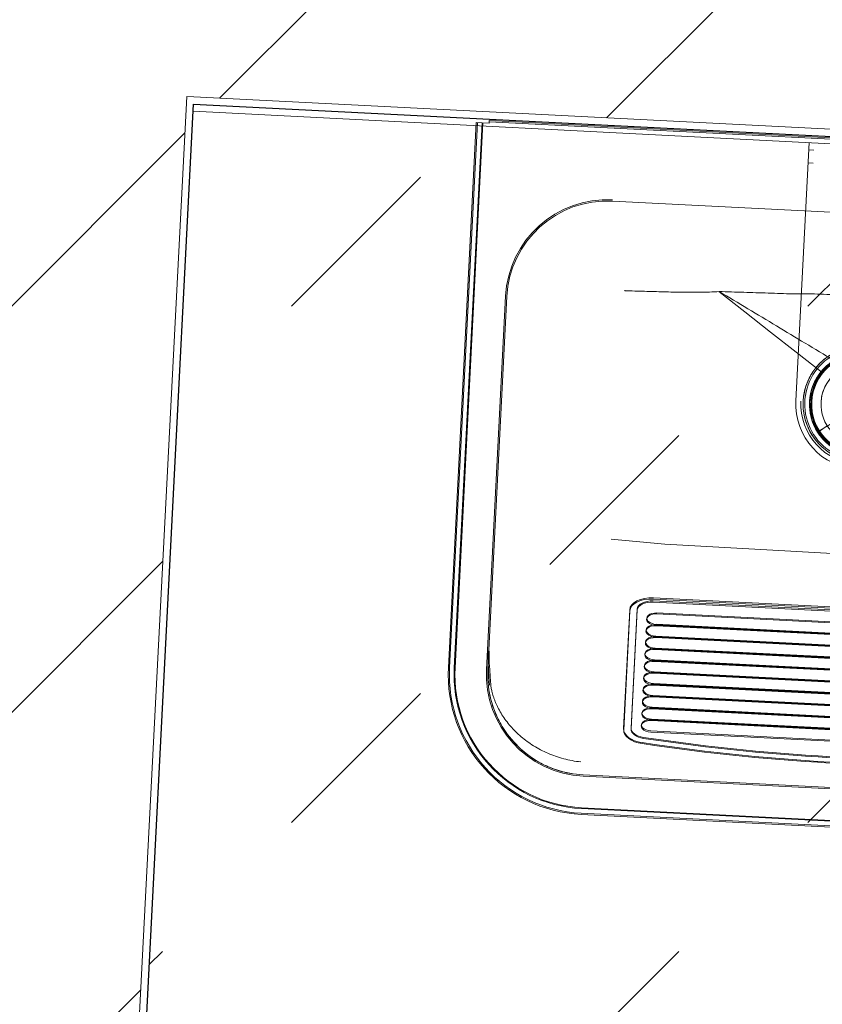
# Model space of a CAD drawing. Header units: millimetres. Extents: x 853417 to 929373, y -433185 to -369260.
# Tile 99 of 157: x 903616 to 904174, y -382212 to -381527. Entities that reach past the tile are written whole.
import ezdxf

# ---------------------------------------------------------------- set-up
doc = ezdxf.new("R2010")
doc.units = ezdxf.units.MM
for name, color, linetype, lineweight in [('KOKO-FLOR-PATT', 7, 'Continuous', 9), ('KOKO-WALL', 7, 'Continuous', 9), ('KOKO-WALL-PATT', 7, 'Continuous', 25), ('P-SANR-FIXT', 7, 'Continuous', 9)]:
    doc.layers.add(name, color=color, linetype=linetype, lineweight=lineweight)
pattern_1 = [(45, (463824.66, -1284242.16), (-141.421356, 141.421356), [])]

# ---------------------------------------------------------------- blocks, each defined once
blk = doc.blocks.new('intra_utility_sink_vk_normal_polish_wall_mounted - intra_utility_sink_vk_normal_polish_wall_mounted-V81-1 korrus_SA_kunstihanke plaan')
at = {"layer": 'P-SANR-FIXT'}
for p, q in [((903933.18, -381598.39), (903913.88, -381977.6)), ((903914.7, -381977.64), (903934.01, -381598.44)), ((903937.27, -381598.6), (903917.97, -381977.81)), ((903918.56, -381977.84), (903937.87, -381598.63)), ((903937.27, -381598.6), (903933.18, -381598.39)), ((903942.23, -381598.85), (903937.27, -381598.6)), ((903942.23, -381598.85), (903942.28, -381597.85)), ((903942.28, -381597.85), (903942.33, -381596.96)), ((903942.28, -381597.85), (904394.18, -381620.86)), ((904394.18, -381620.86), (903942.28, -381597.85)), ((903942.33, -381596.96), (904394.5, -381619.98)), ((904155.63, -381792), (904164.78, -381612.29)), ((904168.02, -381617.46), (904164.52, -381617.28)), ((904164.06, -381626.41), (904167.55, -381626.59)), ((904028.03, -381652.99), (904373.93, -381670.6)), ((903953.66, -381719.29), (903940.44, -381978.95)), ((903941.34, -381979), (903954.56, -381719.34)), ((904056.52, -381929.2), (904331.17, -381943.18)), ((904056.37, -381932.11), (904331.02, -381946.1)), ((904331.06, -381945.31), (904056.41, -381931.33)), ((904331.13, -381943.97), (904056.48, -381929.98)), ((904035.78, -382020.22), (904039.99, -381937.6)), ((904040.04, -381938.34), (904035.83, -382020.96)), ((904045.17, -381937.04), (904040.96, -382019.66)), ((904041.01, -382020.4), (904045.22, -381937.78)), ((904327.61, -381954.05), (904058.96, -381940.37)), ((904327.64, -381953.36), (904058.99, -381939.68)), ((904327.19, -381962.3), (904058.54, -381948.62)), ((904058.55, -381948.39), (904327.2, -381962.07)), ((904327.22, -381961.61), (904058.57, -381947.93)), ((904058.59, -381947.61), (904327.24, -381961.29)), ((904326.77, -381970.55), (904058.12, -381956.87)), ((904058.13, -381956.64), (904326.78, -381970.32)), ((904326.8, -381969.86), (904058.15, -381956.18)), ((904058.17, -381955.86), (904326.82, -381969.54)), ((904326.35, -381978.8), (904057.7, -381965.12)), ((904057.71, -381964.89), (904326.36, -381978.57)), ((904326.38, -381978.11), (904057.73, -381964.43)), ((904057.75, -381964.11), (904326.4, -381977.79)), ((904325.93, -381987.05), (904057.28, -381973.37)), ((904057.29, -381973.14), (904325.94, -381986.82)), ((904325.96, -381986.36), (904057.31, -381972.68)), ((904057.33, -381972.36), (904325.98, -381986.04)), ((904325.51, -381995.3), (904056.86, -381981.62)), ((904056.87, -381981.39), (904325.52, -381995.07)), ((904325.54, -381994.61), (904056.89, -381980.93)), ((904056.91, -381980.61), (904325.56, -381994.29)), ((904325.09, -382003.55), (904056.44, -381989.87)), ((904056.45, -381989.64), (904325.1, -382003.32)), ((904325.12, -382002.86), (904056.47, -381989.18)), ((904056.49, -381988.86), (904325.14, -382002.54)), ((904324.67, -382011.79), (904056.02, -381998.12)), ((904056.03, -381997.89), (904324.68, -382011.57)), ((904324.7, -382011.1), (904056.05, -381997.42)), ((904056.07, -381997.11), (904324.72, -382010.78)), ((904324.25, -382020.04), (904055.6, -382006.36)), ((904055.61, -382006.14), (904324.26, -382019.81)), ((904324.28, -382019.35), (904055.63, -382005.67)), ((904055.65, -382005.35), (904324.3, -382019.03)), ((904323.83, -382028.29), (904055.18, -382014.61)), ((904055.19, -382014.38), (904323.84, -382028.06)), ((904323.86, -382027.6), (904055.21, -382013.92)), ((904055.23, -382013.6), (904323.88, -382027.28)), ((904054.77, -382022.63), (904323.42, -382036.31)), ((904054.81, -382021.85), (904323.46, -382035.53)), ((904367.22, -382070.78), (904007.69, -382052.47)), ((904007.64, -382053.37), (904367.18, -382071.67)), ((904006.29, -382079.93), (904365.83, -382098.24)), ((904365.87, -382097.41), (904006.33, -382079.11)), ((904006.5, -382075.84), (904366.03, -382094.15)), ((904366.06, -382093.56), (904006.53, -382075.25))]:
    blk.add_line(p, q, dxfattribs=at)
at = {"layer": 'P-SANR-FIXT', "flags": 128}
for points in [[(904102.04, -381716.05), (904119.98, -381730.13), (904137.92, -381744.21), (904155.86, -381758.28), (904173.81, -381772.34)], [(904173.81, -381772.34), (904155.86, -381758.28), (904137.92, -381744.21), (904119.98, -381730.13), (904102.04, -381716.05)], [(904182, -381763.93), (904175.28, -381769.35), (904170.03, -381776.21), (904166.58, -381784.13), (904165.11, -381792.64)], [(904165.11, -381792.64), (904166.65, -381805.04), (904172.34, -381816.17), (904181.49, -381824.69), (904193.01, -381829.56), (904205.5, -381830.19), (904217.45, -381826.52), (904227.42, -381818.98), (904234.22, -381808.49), (904237.01, -381796.3)], [(904179.16, -381808.48), (904177.05, -381809.83), (904174.95, -381811.18), (904172.84, -381812.52), (904170.74, -381813.87)], [(904170.74, -381813.87), (904172.84, -381812.52), (904174.95, -381811.18), (904177.05, -381809.83), (904179.16, -381808.48)], [(904171.49, -381813.39), (904173.41, -381812.16), (904175.33, -381810.93), (904177.24, -381809.71), (904179.16, -381808.48)], [(904179.16, -381808.48), (904177.24, -381809.71), (904175.33, -381810.93), (904173.41, -381812.16), (904171.49, -381813.39)], [(904364.63, -381905.44), (904327.09, -381905.1), (904289.56, -381903.45), (904252.03, -381901.79), (904214.5, -381900.04), (904176.98, -381898.13), (904139.46, -381896.06), (904101.96, -381893.9), (904064.45, -381891.73), (904027.07, -381888.26)], [(903942.51, -381989.92), (903942.06, -381984.32), (903941.7, -381979.13), (903941.45, -381974.35), (903941.3, -381970.01), (903941.28, -381966.13)], [(903942.18, -381966.18), (903942.2, -381970.03), (903942.34, -381974.33), (903942.59, -381979.08), (903942.94, -381984.24), (903943.39, -381989.83)]]:
    blk.add_lwpolyline(points, dxfattribs=at)
at = {"layer": 'P-SANR-FIXT'}
for centre, radius, start, end in [((904024.47, -381722.9), 70.9, 87.08516, 177.08516), ((904024.47, -381722.9), 70, 87.08516, 177.08516), ((904201.07, -381794.31), 40.44, 122.61371, 176.61371), ((904201.07, -381794.31), 39.29, 122.61371, 302.61371), ((904201.06, -381794.47), 36, 87.08516, 177.08516), ((904201.06, -381794.47), 36, 87.08516, 177.08516), ((904201.06, -381794.47), 36, 33.08516, 177.08516), ((904201.06, -381794.47), 36, 32.61371, 176.61371), ((904201.06, -381794.47), 35.1, 86.61371, 212.61371), ((904201.06, -381794.47), 35.1, 87.08516, 212.26677), ((904201.06, -381794.47), 34.5, 87.08516, 177.08516), ((904201.06, -381794.47), 34.5, 87.08516, 177.08516), ((904201.06, -381794.47), 35, 233.92754, 143.92754), ((904201.06, -381794.47), 35, 233.34441, 143.92754), ((904201.06, -381794.47), 35, 233.34441, 143.92754), ((904201.06, -381794.47), 35, 233.92754, 143.92754), ((904201.06, -381794.47), 28, 87.08516, 177.08516), ((904201.06, -381794.47), 28, 357.08516, 177.08516), ((904201.06, -381794.47), 35, 143.92754, 177.08516), ((904201.06, -381794.47), 35, 143.92754, 177.08516), ((904201.07, -381794.31), 45.5, 177.08516, 357.08516), ((904201.07, -381794.31), 45.5, 177.08516, 357.08516), ((904201.07, -381794.31), 42, 177.08516, 357.08516), ((904201.07, -381794.31), 42, 177.08516, 357.08516), ((904201.07, -381794.31), 40.44, 176.61371, 302.61371), ((904201.07, -381794.31), 40.44, 177.08516, 302.61371), ((904201.06, -381794.47), 36, 176.61371, 212.61371), ((904201.06, -381794.47), 36, 177.08516, 357.08516), ((904201.06, -381794.47), 36, 177.08516, 357.08516), ((904201.06, -381794.47), 36, 177.08516, 213.08516), ((904201.06, -381794.47), 35, 177.08516, 233.34441), ((904201.06, -381794.47), 35, 177.08516, 233.34441), ((904201.06, -381794.47), 34.5, 177.08516, 357.08516), ((904201.06, -381794.47), 34.5, 177.08516, 357.08516), ((904201.06, -381794.47), 36, 212.61371, 356.61371), ((904201.06, -381794.47), 36, 213.08516, 357.08516), ((904201.06, -381794.47), 35.1, 212.26677, 357.08516), ((904201.06, -381794.47), 35.1, 212.61371, 356.61371), ((904201.06, -381794.47), 28, 177.08516, 357.08516), ((904201.06, -381794.47), 28, 177.08516, 357.08516), ((904011.25, -381982.56), 97.5, 177.08516, 267.08516), ((904011.25, -381982.56), 96.67, 177.08516, 267.08516), ((904011.25, -381982.56), 93.4, 177.08516, 267.08516), ((904011.25, -381982.56), 92.81, 177.08516, 267.08516), ((904011.25, -381982.56), 70.9, 177.08516, 267.08516), ((904011.25, -381982.56), 70, 177.08516, 267.08516)]:
    blk.add_arc(centre, radius, start, end, dxfattribs=at)
for centre, major_axis, start_param, end_param in [((904056.05, -381938.41), (-16.07, 0.82), 4.712389, 6.283185), ((904056.01, -381939.15), (-15.98, 0.81), 4.712389, 6.283185), ((904056.09, -381937.6), (-10.93, 0.56), 4.712389, 6.283185), ((904056.06, -381938.33), (-10.84, 0.55), 4.712389, 6.283185), ((904058.75, -381944.38), (-6.99, 0.36), 4.712389, 7.853982), ((904058.79, -381943.65), (-6.91, 0.35), 4.712389, 7.853982), ((904058.33, -381952.63), (-6.99, 0.36), 4.712389, 7.853982), ((904058.37, -381951.9), (-6.91, 0.35), 4.712389, 7.853982), ((904057.95, -381960.15), (-6.91, 0.35), 4.712389, 7.853982), ((904057.91, -381960.88), (-6.99, 0.36), 4.712389, 7.853982), ((904057.49, -381969.13), (-6.99, 0.36), 4.712389, 7.853982), ((904057.53, -381968.39), (-6.91, 0.35), 4.712389, 7.853982), ((904057.07, -381977.38), (-6.99, 0.36), 4.712389, 7.853982), ((904057.11, -381976.64), (-6.91, 0.35), 4.712389, 7.853982), ((904056.65, -381985.63), (-6.99, 0.36), 4.712389, 7.853982), ((904056.69, -381984.89), (-6.91, 0.35), 4.712389, 7.853982), ((904056.23, -381993.88), (-6.99, 0.36), 4.712389, 7.853982), ((904056.27, -381993.14), (-6.91, 0.35), 4.712389, 7.853982), ((904055.81, -382002.13), (-6.99, 0.36), 4.712389, 7.853982), ((904055.85, -382001.39), (-6.91, 0.35), 4.712389, 7.853982), ((904055.43, -382009.64), (-6.91, 0.35), 4.712389, 7.853982), ((904055.39, -382010.37), (-6.99, 0.36), 4.712389, 7.853982), ((904054.97, -382018.62), (-6.99, 0.36), 4.712389, 7.853982), ((904055.01, -382017.89), (-6.91, 0.35), 4.712389, 7.853982), ((904051.85, -382021.04), (-16.07, 0.82), 0, 1.400075), ((904051.81, -382021.77), (-15.98, 0.81), 0, 1.400075), ((904051.89, -382020.22), (-10.93, 0.56), 0, 1.400075), ((904051.85, -382020.95), (-10.84, 0.55), 0, 1.400075), ((904212.39, -381571.89), (-824.27, 41.97), 1.400075, 1.741517), ((904212.43, -381571.15), (-824.35, 41.97), 1.400075, 1.741517), ((904212.43, -381571.07), (-819.13, 41.71), 1.400075, 1.741517), ((904212.47, -381570.34), (-819.21, 41.71), 1.400075, 1.741517)]:
    blk.add_ellipse(centre, major_axis=major_axis, ratio=0.573576, start_param=start_param, end_param=end_param, dxfattribs=at)
for points, knots in [([(904036.29, -381715.34), (904036.46, -381715.35), (904037.18, -381715.38), (904039.03, -381715.44), (904042.95, -381715.58), (904050.77, -381715.83), (904061.95, -381716.15), (904073.14, -381716.39), (904082.09, -381716.47), (904088.8, -381716.46), (904095.52, -381716.34), (904099.99, -381716.13), (904102.22, -381715.96)], [481.108383, 481.108383, 481.108383, 481.108383, 481.416111, 482.433904, 484.46949, 488.540663, 496.683007, 504.825351, 508.896524, 512.967696, 517.038868, 521.11004, 521.11004, 521.11004, 521.11004]), ([(904102.22, -381715.96), (904107.92, -381716.15), (904119.31, -381716.53), (904133.49, -381716.92), (904144.92, -381717.34), (904153.45, -381717.64), (904161.97, -381717.62), (904170.62, -381717.64), (904179.22, -381718.03), (904190.63, -381718.65), (904199.2, -381719.14), (904204.88, -381719.54)], [0, 0, 0, 0, 0.166667, 0.333333, 0.416667, 0.5, 0.583333, 0.666667, 0.75, 0.833333, 1, 1, 1, 1]), ([(904179.27, -381760.25), (904176.59, -381761.95), (904172.97, -381764.91), (904168.74, -381769.88), (904166.01, -381773.95), (904163.83, -381778.34), (904161.61, -381784.47), (904160.83, -381789.08), (904160.68, -381792.25)], [0, 0, 0, 0, 0.25, 0.375, 0.5, 0.625, 0.75, 1, 1, 1, 1]), ([(904173.81, -381772.34), (904175.55, -381770.21), (904179.54, -381766.34), (904188.97, -381760.71), (904197.41, -381759.13), (904202.84, -381759.41)], [0, 0, 0, 0, 0.25, 0.5, 1, 1, 1, 1]), ([(904228.03, -381816.93), (904225.08, -381820.44), (904219.65, -381824.85), (904211.19, -381828.31), (904204.37, -381829.63), (904197.48, -381829.63), (904190.72, -381828.24), (904184.36, -381825.6), (904179.58, -381822.39), (904176.2, -381819.31), (904173.92, -381816.82), (904171.82, -381813.99), (904169.48, -381810.07), (904167.34, -381804.89), (904165.9, -381798), (904165.87, -381792.18), (904166.54, -381787.67), (904167.39, -381784.36), (904168.5, -381781.32), (904169.84, -381778.41), (904171.5, -381775.48), (904172.94, -381773.44), (904173.81, -381772.34)], [0, 0, 0, 0, 0.125, 0.1875, 0.25, 0.3125, 0.375, 0.4375, 0.5, 0.53125, 0.5625, 0.59375, 0.625, 0.6875, 0.75, 0.8125, 0.84375, 0.875, 0.90625, 0.9375, 0.96875, 1, 1, 1, 1]), ([(904166.11, -381792.69), (904165.95, -381795.55), (904166.24, -381799.76), (904167.75, -381805.46), (904169.38, -381809.58), (904171.56, -381813.45), (904175.04, -381818.2), (904178.13, -381821.08), (904180.45, -381822.76)], [0, 0, 0, 0, 0.25, 0.375, 0.5, 0.625, 0.75, 1, 1, 1, 1]), ([(904000.55, -382051.74), (903996.52, -382051.11), (903988.68, -382049.17), (903977.97, -382044.51), (903968.15, -382038.12), (903959.64, -382030.32), (903952.51, -382021.2), (903947.91, -382012.81), (903945.05, -382005.56), (903943.38, -382000.03), (903942.18, -381994.41), (903941.23, -381987.06), (903941.18, -381982.11), (903941.34, -381979)], [0, 0, 0, 0, 0.111111, 0.222222, 0.333333, 0.444444, 0.555556, 0.666667, 0.722222, 0.777778, 0.833333, 0.888889, 1, 1, 1, 1]), ([(903943.39, -381989.83), (903943.42, -381990.19), (903943.5, -381990.95), (903943.69, -381992.22), (903943.92, -381993.38), (903944.14, -381994.38), (903944.39, -381995.41), (903944.78, -381996.79), (903945.38, -381998.59), (903946.08, -382000.48), (903946.87, -382002.4), (903947.76, -382004.37), (903949.12, -382007.09), (903951.85, -382011.89), (903956.8, -382018.59), (903964.26, -382025.98), (903972.95, -382032.34), (903982.99, -382037.61), (903993.91, -382041.42), (904001.91, -382042.94), (904006.01, -382043.38)], [0, 0, 0, 0, 0.027778, 0.055556, 0.083333, 0.097222, 0.111111, 0.138889, 0.166667, 0.194444, 0.222222, 0.25, 0.277778, 0.333333, 0.444444, 0.555556, 0.666667, 0.777778, 0.888889, 1, 1, 1, 1])]:
    blk.add_open_spline(points, degree=3, knots=knots, dxfattribs=at)
for points in [[(904102.22, -381715.96), (904115.6, -381723.93), (904142.14, -381739.89), (904168.65, -381755.9), (904182, -381763.93)], [(904202.84, -381759.41), (904199.97, -381759.27), (904194.3, -381759.69), (904186.5, -381762.2), (904179.66, -381766.26), (904175.7, -381770.05), (904173.96, -381772.16)]]:
    blk.add_open_spline(points, degree=3, dxfattribs=at)

msp = doc.modelspace()

# ---------------------------------------------------------------- hatches: boundary and pattern name
at = {"layer": 'KOKO-FLOR-PATT', "true_color": 0x800000}
h = msp.add_hatch(dxfattribs=at)
h.set_pattern_fill('FP_29', color=16, style=0, pattern_type=2)
h.set_pattern_definition([(45, (463951.66, -1284242.16), (-179.60512, 179.60512), [127, -127])])
h.paths.add_polyline_path([(904499.11, -383720.32), (904514.21, -383489.09), (905130.95, -383530.67), (905129.69, -383315.17), (905507.88, -383322.99), (905499.79, -381675.25), (904560.56, -381627.43), (904560.3, -381632.42), (904464.44, -381627.54), (904469.81, -381641.81), (904478.23, -381656.02), (904478.93, -381682.76), (904473.87, -381714.42), (904462.34, -381725.24), (904457.14, -381726.63), (904423.55, -381728.07), (904390.28, -381723.23), (904383.59, -381719.41), (904374.87, -381709.37), (904373.68, -381704.12), (904373.06, -381677.37), (904376.47, -381650.84), (904390.4, -381631.31), (904392.08, -381623.86), (903736.37, -381590.47), (903629.46, -383666.99), (904499.06, -383720.32)], flags=0)
h.paths.add_polyline_path([(904628.93, -382592.03), (904581.05, -382591.33), (904587.27, -382586.83), (904681.72, -382587.33), (904687.72, -382592.03), (904634.39, -382592.03)], flags=0)
h.paths.add_polyline_path([(904639.45, -382586.33), (904586.61, -382585.66), (904580.61, -382579.66), (904582.87, -382482.73), (904587.27, -382478.33), (904682.39, -382478.99), (904688.39, -382486.49), (904687.72, -382580.33), (904680.22, -382586.33), (904643.76, -382586.33)], flags=0)
h.paths.add_polyline_path([(904574.89, -382585.66), (904574.68, -382585.66), (904575.39, -382478.99), (904580.11, -382485.7), (904579.61, -382579.66), (904575.13, -382585.66)], flags=0)
h.paths.add_polyline_path([(904693.39, -382585.66), (904688.89, -382579.16), (904689.39, -382484.99), (904694.09, -382478.99), (904693.64, -382585.66)], flags=0)
h.paths.add_polyline_path([(904614.53, -382575.2), (904612.99, -382573.31), (904602.95, -382568.75), (904608.17, -382572.18), (904614.44, -382575.2)], flags=0)
h.paths.add_polyline_path([(904654.33, -382575.2), (904661.46, -382570.04), (904657.4, -382572.18), (904654.24, -382575.2)], flags=0)
h.paths.add_polyline_path([(904677.23, -382562), (904680.04, -382559.69), (904678.08, -382560.93)], flags=0)
h.paths.add_polyline_path([(904590.5, -382562), (904590.05, -382560.13), (904590.05, -382561.41)], flags=0)
h.paths.add_polyline_path([(904599.34, -382562), (904596.27, -382558.99), (904597.7, -382562)], flags=0)
h.paths.add_polyline_path([(904674.66, -382509.18), (904676.04, -382508.72), (904674.24, -382509.18)], flags=0)
h.paths.add_polyline_path([(904592.37, -382509.18), (904595.35, -382507.6), (904594.53, -382506.47)], flags=0)
h.paths.add_polyline_path([(904680.43, -382506.67), (904680.04, -382504.96), (904680.35, -382506.57)], flags=0)
h.paths.add_polyline_path([(904606.37, -382495.97), (904609.44, -382494.41), (904608.17, -382492.47), (904607.31, -382494.62)], flags=0)
h.paths.add_polyline_path([(904665.82, -382495.97), (904664.63, -382494.41), (904664.64, -382495.97)], flags=0)
h.paths.add_polyline_path([(904596.67, -382495.97), (904597.96, -382494.62), (904595.63, -382495.97)], flags=0)
h.paths.add_polyline_path([(904671.9, -382495.97), (904672.1, -382494.62), (904671.55, -382495.54)], flags=0)
h.paths.add_polyline_path([(904643.76, -382477.83), (904587.27, -382477.33), (904581.05, -382472.62), (904687.72, -382473.33), (904680.97, -382477.83), (904648.19, -382477.83)], flags=0)
at = {"layer": 'KOKO-WALL-PATT', "lineweight": 9, "true_color": 0x787878}
h = msp.add_hatch(dxfattribs=at)
h.set_pattern_fill('FP_10', color=8, style=0, pattern_type=2)
h.set_pattern_definition(pattern_1)
h.paths.add_polyline_path([(903635.76, -383447.38), (903741.66, -381390.53), (903601.85, -381383.26), (903496.07, -383437.81), (903618.7, -383446.21)], flags=0)
h = msp.add_hatch(dxfattribs=at)
h.set_pattern_fill('FP_10', color=8, style=0, pattern_type=2)
h.set_pattern_definition(pattern_1)
h.paths.add_polyline_path([(906367.27, -381714.42), (906376.93, -381524.66), (903741.66, -381390.48), (903731.89, -381580.23), (905410.93, -381665.72)], flags=0)

# ---------------------------------------------------------------- linework, layer by layer
at = {"layer": 'KOKO-WALL'}
for p, q in [((903635.76, -383447.38), (903731.89, -381580.23)), ((903736.88, -381580.49), (903731.89, -381580.23)), ((903736.88, -381580.49), (906367.27, -381714.42)), ((904393.08, -381623.91), (903736.37, -381590.47))]:
    msp.add_line(p, q, dxfattribs=at)
at = {"layer": 'KOKO-WALL', "lineweight": 25}
for p, q in [((903640.75, -383447.72), (903736.63, -381585.48)), ((903736.63, -381585.48), (906367.01, -381719.41))]:
    msp.add_line(p, q, dxfattribs=at)

# ---------------------------------------------------------------- block references
at = {"layer": 'P-SANR-FIXT'}
msp.add_blockref('intra_utility_sink_vk_normal_polish_wall_mounted - intra_utility_sink_vk_normal_polish_wall_mounted-V81-1 korrus_SA_kunstihanke plaan', (0, 0), dxfattribs=at)

doc.saveas('drawing.dxf')
